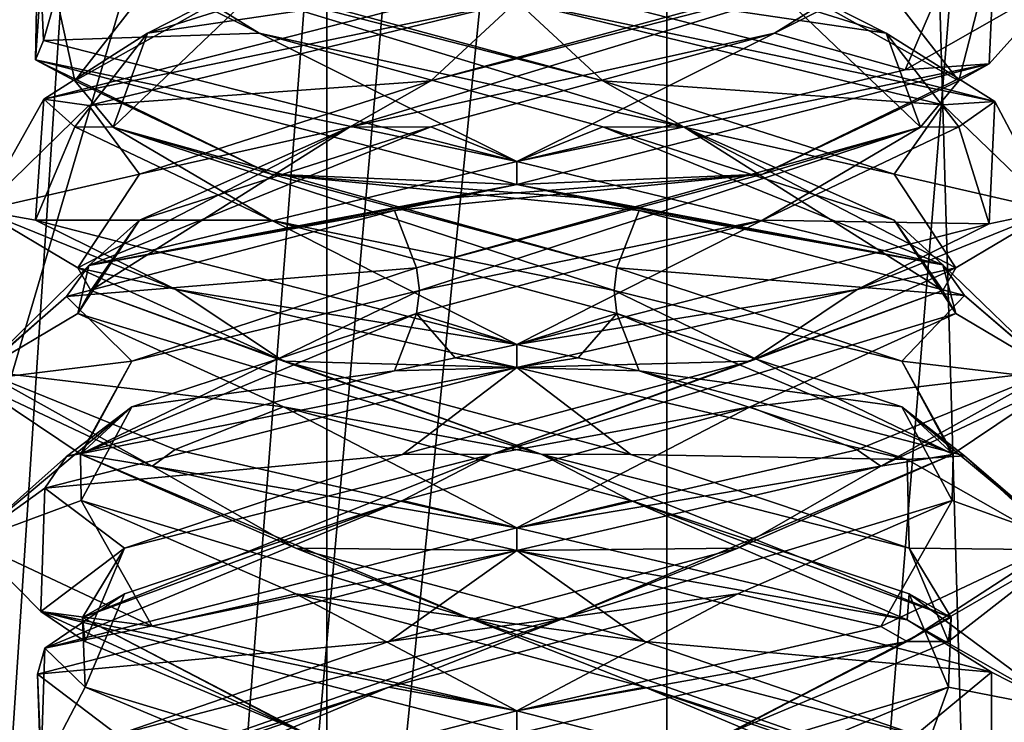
# Model space of a CAD drawing. Header units: millimetres. Extents: x -19 to 152, y -2 to 200.
# Tile 75 of 162: x 7 to 9.69, y 23.77 to 25.69. Entities that reach past the tile are written whole.
import ezdxf

# ---------------------------------------------------------------- set-up
doc = ezdxf.new("R2010")
doc.units = ezdxf.units.MM
doc.header["$LTSCALE"] = 65.185185
for name, color, linetype in [('164', 7, 'CONTINUOUS'), ('17', 7, 'CONTINUOUS'), ('18', 7, 'CONTINUOUS'), ('19', 7, 'CONTINUOUS'), ('20', 7, 'CONTINUOUS'), ('21', 7, 'CONTINUOUS'), ('22', 7, 'CONTINUOUS'), ('29', 7, 'CONTINUOUS'), ('30', 7, 'CONTINUOUS'), ('31', 7, 'CONTINUOUS'), ('32', 7, 'CONTINUOUS'), ('33', 7, 'CONTINUOUS'), ('34', 7, 'CONTINUOUS'), ('41', 7, 'CONTINUOUS'), ('42', 7, 'CONTINUOUS'), ('43', 7, 'CONTINUOUS'), ('44', 7, 'CONTINUOUS'), ('45', 7, 'CONTINUOUS'), ('46', 7, 'CONTINUOUS'), ('5', 7, 'CONTINUOUS'), ('62', 7, 'CONTINUOUS'), ('63', 7, 'CONTINUOUS'), ('64', 7, 'CONTINUOUS'), ('65', 7, 'CONTINUOUS'), ('66', 7, 'CONTINUOUS'), ('67', 7, 'CONTINUOUS'), ('672', 7, 'CONTINUOUS'), ('781', 7, 'CONTINUOUS'), ('782', 7, 'CONTINUOUS')]:
    doc.layers.add(name, color=color, linetype=linetype)

msp = doc.modelspace()

# ---------------------------------------------------------------- linework, layer by layer
at = {"layer": '164', "color": 7, "linetype": 'Continuous'}
for points in [[(9.8562, 25.8017, -9.9667), (9.6457, 25.5668, -9.1922), (9.6612, 25.9016, -10.6982), (9.8562, 25.8017, -9.9667)], [(8.3562, 25.7375, -11.4586), (8.3562, 25.8, -11.4586), (9.6612, 25.4642, -10.6983), (8.3562, 25.7375, -11.4586)], [(9.8562, 25.8017, -9.9667), (9.4168, 25.55, -8.8978), (9.6457, 25.5668, -9.1922), (9.8562, 25.8017, -9.9667)], [(9.5194, 25.455, -10.9057), (8.3562, 25.7375, -11.4586), (9.6612, 25.4642, -10.6983), (9.5194, 25.455, -10.9057)], [(8.3562, 25.3, -8.4586), (8.3562, 25.2375, -8.4586), (9.6457, 25.5668, -9.1922), (8.3562, 25.3, -8.4586)], [(9.4168, 25.55, -8.8978), (8.3562, 25.3, -8.4586), (9.6457, 25.5668, -9.1922), (9.4168, 25.55, -8.8978)], [(9.8186, 25.1661, -9.6248), (9.5194, 25.455, -10.9057), (9.6612, 25.4642, -10.6983), (9.8186, 25.1661, -9.6248)], [(9.8186, 25.1661, -9.6248), (9.6612, 25.4642, -10.6983), (9.6457, 25.1293, -9.1922), (9.8186, 25.1661, -9.6248)], [(8.3562, 25.2375, -11.4586), (8.3562, 25.3, -11.4586), (9.5194, 25.0175, -10.9057), (8.3562, 25.2375, -11.4586)], [(8.5242, 25.2018, -11.4491), (8.3562, 25.2375, -11.4586), (9.5194, 25.0175, -10.9057), (8.5242, 25.2018, -11.4491)], [(8.69, 25.1661, -11.421), (8.5242, 25.2018, -11.4491), (9.5194, 25.0175, -10.9057), (8.69, 25.1661, -11.421)], [(9.5788, 24.9342, -10.8278), (8.69, 25.1661, -11.421), (9.5194, 25.0175, -10.9057), (9.5788, 24.9342, -10.8278)], [(9.2855, 24.9502, -8.7811), (9.8186, 25.1661, -9.6248), (9.6457, 25.1293, -9.1922), (9.2855, 24.9502, -8.7811)], [(8.3562, 24.8, -8.4586), (9.2855, 24.9502, -8.7811), (9.6457, 25.1293, -9.1922), (8.3562, 24.8, -8.4586)], [(9.8186, 24.7286, -9.6248), (9.5788, 24.9342, -10.8278), (9.5194, 25.0175, -10.9057), (9.8186, 24.7286, -9.6248)], [(8.3562, 24.8, -8.4586), (8.3562, 24.7375, -8.4586), (9.2855, 24.9502, -8.7811), (8.3562, 24.8, -8.4586)], [(9.8474, 24.7029, -9.7958), (9.5788, 24.9342, -10.8278), (9.8186, 24.7286, -9.6248), (9.8474, 24.7029, -9.7958)], [(8.3562, 24.7375, -11.4586), (8.3562, 24.8, -11.4586), (8.5242, 24.7643, -11.4491), (8.3562, 24.7375, -11.4586)], [(8.69, 24.7286, -11.421), (8.3562, 24.7375, -11.4586), (8.5242, 24.7643, -11.4491), (8.69, 24.7286, -11.421)], [(9.4222, 24.4859, -11.0139), (8.3562, 24.7375, -11.4586), (8.69, 24.7286, -11.421), (9.4222, 24.4859, -11.0139)], [(9.4222, 24.4859, -11.0139), (8.69, 24.7286, -11.421), (9.5788, 24.4967, -10.8278), (9.4222, 24.4859, -11.0139)], [(9.3503, 24.4681, -8.8352), (9.8186, 24.7286, -9.6248), (9.2855, 24.5127, -8.7811), (9.3503, 24.4681, -8.8352)], [(9.3503, 24.4681, -8.8352), (9.8474, 24.7029, -9.7958), (9.8186, 24.7286, -9.6248), (9.3503, 24.4681, -8.8352)], [(8.3562, 24.3, -8.4586), (9.3503, 24.4681, -8.8352), (9.2855, 24.5127, -8.7811), (8.3562, 24.3, -8.4586)], [(9.8562, 24.2393, -9.9672), (9.4222, 24.4859, -11.0139), (9.5788, 24.4967, -10.8278), (9.8562, 24.2393, -9.9672)], [(9.8562, 24.2393, -9.9672), (9.5788, 24.4967, -10.8278), (9.8474, 24.2654, -9.7958), (9.8562, 24.2393, -9.9672)], [(8.3562, 24.3, -8.4586), (8.3562, 24.2375, -8.4586), (9.3503, 24.4681, -8.8352), (8.3562, 24.3, -8.4586)], [(8.3562, 24.2375, -11.4586), (8.3562, 24.3, -11.4586), (9.4222, 24.0484, -11.0139), (8.3562, 24.2375, -11.4586)], [(9.4223, 23.9891, -8.9034), (9.8474, 24.2654, -9.7958), (9.3503, 24.0306, -8.8352), (9.4223, 23.9891, -8.9034)], [(9.4223, 23.9891, -8.9034), (9.8562, 24.2393, -9.9672), (9.8474, 24.2654, -9.7958), (9.4223, 23.9891, -8.9034)], [(8.3562, 24.2375, -11.4586), (9.4222, 24.0484, -11.0139), (9.6522, 23.9055, -10.7139), (8.3562, 24.2375, -11.4586)], [(9.4222, 24.0484, -11.0139), (9.8562, 23.8018, -9.9672), (9.6522, 23.9055, -10.7139), (9.4222, 24.0484, -11.0139)], [(8.3562, 23.8, -8.4586), (9.4223, 23.9891, -8.9034), (9.3503, 24.0306, -8.8352), (8.3562, 23.8, -8.4586)], [(8.3562, 23.8, -8.4586), (8.3562, 23.7375, -8.4586), (9.4223, 23.9891, -8.9034), (8.3562, 23.8, -8.4586)], [(9.8562, 23.8018, -9.9672), (9.653, 23.5699, -9.2047), (9.6522, 23.9055, -10.7139), (9.8562, 23.8018, -9.9672)], [(8.3562, 23.7375, -11.4586), (8.3562, 23.8, -11.4586), (9.6522, 23.468, -10.7139), (8.3562, 23.7375, -11.4586)], [(9.8562, 23.8018, -9.9672), (9.4223, 23.5516, -8.9034), (9.653, 23.5699, -9.2047), (9.8562, 23.8018, -9.9672)]]:
    msp.add_3dface(points, dxfattribs=at)
at = {"layer": '17', "color": 7, "linetype": 'Continuous'}
for points in [[(7.7189, 24.6297, -11.0099), (6.8938, 24.7286, -10.2924), (7.1577, 24.8848, -10.2321), (7.7189, 24.6297, -11.0099)], [(7.4233, 24.5137, -11.1331), (6.8938, 24.7286, -10.2924), (7.7189, 24.6297, -11.0099), (7.4233, 24.5137, -11.1331)], [(8.3562, 24.3, -11.4586), (7.4233, 24.5137, -11.1331), (7.7189, 24.6297, -11.0099), (8.3562, 24.3, -11.4586)], [(8.6681, 24.3746, -11.1477), (8.3562, 24.3, -11.4586), (7.7189, 24.6297, -11.0099), (8.6681, 24.3746, -11.1477)], [(8.3562, 24.3, -11.4586), (8.6681, 24.3746, -11.1477), (9.4222, 24.0484, -11.0139), (8.3562, 24.3, -11.4586)], [(8.6681, 24.3746, -11.1477), (9.4274, 24.1195, -10.5618), (9.4222, 24.0484, -11.0139), (8.6681, 24.3746, -11.1477)], [(9.4222, 24.0484, -11.0139), (9.4274, 24.1195, -10.5618), (9.8562, 23.8018, -9.9672), (9.4222, 24.0484, -11.0139)], [(9.4274, 24.1195, -10.5618), (9.5348, 23.8644, -9.6088), (9.8562, 23.8018, -9.9672), (9.4274, 24.1195, -10.5618)], [(9.5348, 23.8644, -9.6088), (8.9249, 23.6093, -8.8686), (9.4223, 23.5516, -8.9034), (9.5348, 23.8644, -9.6088)], [(9.8562, 23.8018, -9.9672), (9.5348, 23.8644, -9.6088), (9.4223, 23.5516, -8.9034), (9.8562, 23.8018, -9.9672)]]:
    msp.add_3dface(points, dxfattribs=at)
at = {"layer": '18', "color": 7, "linetype": 'Continuous'}
for points in [[(7.7189, 24.7547, -11.0099), (7.1929, 24.9473, -10.2241), (7.1577, 25.0098, -10.2321), (7.7189, 24.7547, -11.0099)], [(8.4231, 24.5009, -11.15), (7.1577, 24.8848, -10.2321), (7.1929, 24.9473, -10.2241), (8.4231, 24.5009, -11.15)], [(8.4231, 24.5009, -11.15), (7.1929, 24.9473, -10.2241), (7.7189, 24.7547, -11.0099), (8.4231, 24.5009, -11.15)], [(7.7189, 24.6297, -11.0099), (7.1577, 24.8848, -10.2321), (8.4231, 24.5009, -11.15), (7.7189, 24.6297, -11.0099)], [(8.6681, 24.4996, -11.1477), (8.4231, 24.5009, -11.15), (7.7189, 24.7547, -11.0099), (8.6681, 24.4996, -11.1477)], [(8.6681, 24.3746, -11.1477), (7.7189, 24.6297, -11.0099), (8.4231, 24.5009, -11.15), (8.6681, 24.3746, -11.1477)], [(9.542, 24.0545, -10.0922), (8.6681, 24.3746, -11.1477), (8.4231, 24.5009, -11.15), (9.542, 24.0545, -10.0922)], [(9.542, 24.0545, -10.0922), (8.4231, 24.5009, -11.15), (9.4274, 24.2445, -10.5618), (9.542, 24.0545, -10.0922)], [(9.4274, 24.2445, -10.5618), (8.4231, 24.5009, -11.15), (8.6681, 24.4996, -11.1477), (9.4274, 24.2445, -10.5618)], [(9.4274, 24.1195, -10.5618), (8.6681, 24.3746, -11.1477), (9.542, 24.0545, -10.0922), (9.4274, 24.1195, -10.5618)], [(9.5348, 23.9894, -9.6088), (9.542, 24.0545, -10.0922), (9.4274, 24.2445, -10.5618), (9.5348, 23.9894, -9.6088)], [(9.5348, 23.8644, -9.6088), (9.4274, 24.1195, -10.5618), (9.542, 24.0545, -10.0922), (9.5348, 23.8644, -9.6088)], [(8.6866, 23.608, -8.8119), (9.5348, 23.8644, -9.6088), (9.542, 24.0545, -10.0922), (8.6866, 23.608, -8.8119)], [(8.6866, 23.608, -8.8119), (9.542, 24.0545, -10.0922), (8.9249, 23.7343, -8.8686), (8.6866, 23.608, -8.8119)], [(8.9249, 23.7343, -8.8686), (9.542, 24.0545, -10.0922), (9.5348, 23.9894, -9.6088), (8.9249, 23.7343, -8.8686)], [(8.9249, 23.6093, -8.8686), (9.5348, 23.8644, -9.6088), (8.6866, 23.608, -8.8119), (8.9249, 23.6093, -8.8686)]]:
    msp.add_3dface(points, dxfattribs=at)
at = {"layer": '19', "color": 7, "linetype": 'Continuous'}
for points in [[(6.8938, 25.1661, -10.2924), (7.4233, 24.9512, -11.1331), (7.1577, 25.0098, -10.2321), (6.8938, 25.1661, -10.2924)], [(7.4233, 24.9512, -11.1331), (7.7189, 24.7547, -11.0099), (7.1577, 25.0098, -10.2321), (7.4233, 24.9512, -11.1331)], [(7.4233, 24.9512, -11.1331), (8.3562, 24.7375, -11.4586), (7.7189, 24.7547, -11.0099), (7.4233, 24.9512, -11.1331)], [(8.3562, 24.7375, -11.4586), (8.6681, 24.4996, -11.1477), (7.7189, 24.7547, -11.0099), (8.3562, 24.7375, -11.4586)], [(8.6681, 24.4996, -11.1477), (8.3562, 24.7375, -11.4586), (9.4222, 24.4859, -11.0139), (8.6681, 24.4996, -11.1477)], [(9.4274, 24.2445, -10.5618), (8.6681, 24.4996, -11.1477), (9.4222, 24.4859, -11.0139), (9.4274, 24.2445, -10.5618)], [(9.8562, 24.2393, -9.9672), (9.4274, 24.2445, -10.5618), (9.4222, 24.4859, -11.0139), (9.8562, 24.2393, -9.9672)], [(9.4223, 23.9891, -8.9034), (9.5348, 23.9894, -9.6088), (9.8562, 24.2393, -9.9672), (9.4223, 23.9891, -8.9034)], [(9.5348, 23.9894, -9.6088), (9.4274, 24.2445, -10.5618), (9.8562, 24.2393, -9.9672), (9.5348, 23.9894, -9.6088)], [(8.3562, 23.7375, -8.4586), (8.9249, 23.7343, -8.8686), (9.4223, 23.9891, -8.9034), (8.3562, 23.7375, -8.4586)], [(8.9249, 23.7343, -8.8686), (9.5348, 23.9894, -9.6088), (9.4223, 23.9891, -8.9034), (8.9249, 23.7343, -8.8686)]]:
    msp.add_3dface(points, dxfattribs=at)
at = {"layer": '20', "color": 7, "linetype": 'Continuous'}
for points in [[(9.0596, 25.6501, -8.9503), (9.4168, 25.55, -8.8978), (9.5698, 25.9052, -9.7624), (9.0596, 25.6501, -8.9503)], [(9.4168, 25.55, -8.8978), (9.8562, 25.8017, -9.9667), (9.5698, 25.9052, -9.7624), (9.4168, 25.55, -8.8978)], [(8.1212, 25.395, -8.7519), (8.3562, 25.3, -8.4586), (9.0596, 25.6501, -8.9503), (8.1212, 25.395, -8.7519)], [(8.3562, 25.3, -8.4586), (9.4168, 25.55, -8.8978), (9.0596, 25.6501, -8.9503), (8.3562, 25.3, -8.4586)], [(7.1874, 25.0156, -9.0185), (8.3562, 25.3, -8.4586), (8.1212, 25.395, -8.7519), (7.1874, 25.0156, -9.0185)], [(7.3259, 25.1399, -9.2879), (7.1874, 25.0156, -9.0185), (8.1212, 25.395, -8.7519), (7.3259, 25.1399, -9.2879)], [(7.1577, 24.8848, -10.2321), (7.1874, 25.0156, -9.0185), (7.3259, 25.1399, -9.2879), (7.1577, 24.8848, -10.2321)], [(6.8938, 24.7286, -10.2924), (7.1874, 25.0156, -9.0185), (7.1577, 24.8848, -10.2321), (6.8938, 24.7286, -10.2924)]]:
    msp.add_3dface(points, dxfattribs=at)
at = {"layer": '21', "color": 7, "linetype": 'Continuous'}
for points in [[(9.0596, 25.6501, -8.9503), (9.5698, 25.9052, -9.7624), (9.3666, 25.8402, -9.3237), (9.0596, 25.6501, -8.9503)], [(7.8996, 25.3938, -8.8561), (9.0596, 25.6501, -8.9503), (9.3666, 25.8402, -9.3237), (7.8996, 25.3938, -8.8561)], [(7.8996, 25.3938, -8.8561), (9.3666, 25.8402, -9.3237), (8.1212, 25.52, -8.7519), (7.8996, 25.3938, -8.8561)], [(8.1212, 25.52, -8.7519), (9.3666, 25.8402, -9.3237), (9.0596, 25.7751, -8.9503), (8.1212, 25.52, -8.7519)], [(8.1212, 25.395, -8.7519), (9.0596, 25.6501, -8.9503), (7.8996, 25.3938, -8.8561), (8.1212, 25.395, -8.7519)], [(7.3259, 25.2649, -9.2879), (7.8996, 25.3938, -8.8561), (8.1212, 25.52, -8.7519), (7.3259, 25.2649, -9.2879)], [(7.1577, 25.0098, -10.2321), (7.1929, 24.9473, -10.2241), (7.8996, 25.3938, -8.8561), (7.1577, 25.0098, -10.2321)], [(7.1577, 25.0098, -10.2321), (7.8996, 25.3938, -8.8561), (7.3259, 25.2649, -9.2879), (7.1577, 25.0098, -10.2321)], [(7.1929, 24.9473, -10.2241), (7.3259, 25.1399, -9.2879), (7.8996, 25.3938, -8.8561), (7.1929, 24.9473, -10.2241)], [(7.3259, 25.1399, -9.2879), (8.1212, 25.395, -8.7519), (7.8996, 25.3938, -8.8561), (7.3259, 25.1399, -9.2879)], [(7.1929, 24.9473, -10.2241), (7.1577, 24.8848, -10.2321), (7.3259, 25.1399, -9.2879), (7.1929, 24.9473, -10.2241)]]:
    msp.add_3dface(points, dxfattribs=at)
at = {"layer": '22', "color": 7, "linetype": 'Continuous'}
for points in [[(8.3562, 25.7375, -8.4586), (8.1212, 25.52, -8.7519), (9.0596, 25.7751, -8.9503), (8.3562, 25.7375, -8.4586)], [(8.3562, 25.7375, -8.4586), (7.1874, 25.4531, -9.0185), (8.1212, 25.52, -8.7519), (8.3562, 25.7375, -8.4586)], [(7.1874, 25.4531, -9.0185), (7.3259, 25.2649, -9.2879), (8.1212, 25.52, -8.7519), (7.1874, 25.4531, -9.0185)], [(7.1874, 25.4531, -9.0185), (6.8938, 25.1661, -10.2924), (7.3259, 25.2649, -9.2879), (7.1874, 25.4531, -9.0185)], [(6.8938, 25.1661, -10.2924), (7.1577, 25.0098, -10.2321), (7.3259, 25.2649, -9.2879), (6.8938, 25.1661, -10.2924)]]:
    msp.add_3dface(points, dxfattribs=at)
at = {"layer": '29', "color": 7, "linetype": 'Continuous'}
for points in [[(8.6298, 24.8848, -11.1571), (9.4075, 24.6297, -10.5959), (8.69, 24.7286, -11.421), (8.6298, 24.8848, -11.1571)], [(8.69, 24.7286, -11.421), (9.4075, 24.6297, -10.5959), (9.5788, 24.4967, -10.8278), (8.69, 24.7286, -11.421)], [(9.4075, 24.6297, -10.5959), (9.5454, 24.3746, -9.6467), (9.8474, 24.2654, -9.7958), (9.4075, 24.6297, -10.5959)], [(9.5788, 24.4967, -10.8278), (9.4075, 24.6297, -10.5959), (9.8474, 24.2654, -9.7958), (9.5788, 24.4967, -10.8278)], [(9.5454, 24.3746, -9.6467), (8.9595, 24.1195, -8.8874), (9.3503, 24.0306, -8.8352), (9.5454, 24.3746, -9.6467)], [(9.8474, 24.2654, -9.7958), (9.5454, 24.3746, -9.6467), (9.3503, 24.0306, -8.8352), (9.8474, 24.2654, -9.7958)], [(8.0065, 23.8644, -8.78), (8.3562, 23.8, -8.4586), (8.9595, 24.1195, -8.8874), (8.0065, 23.8644, -8.78)], [(8.9595, 24.1195, -8.8874), (8.3562, 23.8, -8.4586), (9.3503, 24.0306, -8.8352), (8.9595, 24.1195, -8.8874)], [(7.0478, 23.4626, -9.225), (8.3562, 23.8, -8.4586), (8.0065, 23.8644, -8.78), (7.0478, 23.4626, -9.225)], [(7.2663, 23.6093, -9.3899), (7.0478, 23.4626, -9.225), (8.0065, 23.8644, -8.78), (7.2663, 23.6093, -9.3899)]]:
    msp.add_3dface(points, dxfattribs=at)
at = {"layer": '30', "color": 7, "linetype": 'Continuous'}
for points in [[(9.4075, 24.7547, -10.5959), (8.6218, 24.9473, -11.1219), (8.6298, 25.0098, -11.1571), (9.4075, 24.7547, -10.5959)], [(9.5476, 24.5009, -9.8917), (8.6298, 24.8848, -11.1571), (8.6218, 24.9473, -11.1219), (9.5476, 24.5009, -9.8917)], [(9.5476, 24.5009, -9.8917), (8.6218, 24.9473, -11.1219), (9.4075, 24.7547, -10.5959), (9.5476, 24.5009, -9.8917)], [(9.4075, 24.6297, -10.5959), (8.6298, 24.8848, -11.1571), (9.5476, 24.5009, -9.8917), (9.4075, 24.6297, -10.5959)], [(9.5454, 24.4996, -9.6467), (9.5476, 24.5009, -9.8917), (9.4075, 24.7547, -10.5959), (9.5454, 24.4996, -9.6467)], [(9.5454, 24.3746, -9.6467), (9.4075, 24.6297, -10.5959), (9.5476, 24.5009, -9.8917), (9.5454, 24.3746, -9.6467)], [(8.4898, 24.0545, -8.7728), (9.5454, 24.3746, -9.6467), (9.5476, 24.5009, -9.8917), (8.4898, 24.0545, -8.7728)], [(8.4898, 24.0545, -8.7728), (9.5476, 24.5009, -9.8917), (8.9595, 24.2445, -8.8874), (8.4898, 24.0545, -8.7728)], [(8.9595, 24.2445, -8.8874), (9.5476, 24.5009, -9.8917), (9.5454, 24.4996, -9.6467), (8.9595, 24.2445, -8.8874)], [(8.9595, 24.1195, -8.8874), (9.5454, 24.3746, -9.6467), (8.4898, 24.0545, -8.7728), (8.9595, 24.1195, -8.8874)], [(8.0065, 23.9894, -8.78), (8.4898, 24.0545, -8.7728), (8.9595, 24.2445, -8.8874), (8.0065, 23.9894, -8.78)], [(8.0065, 23.8644, -8.78), (8.9595, 24.1195, -8.8874), (8.4898, 24.0545, -8.7728), (8.0065, 23.8644, -8.78)], [(7.2096, 23.608, -9.6282), (8.0065, 23.8644, -8.78), (8.4898, 24.0545, -8.7728), (7.2096, 23.608, -9.6282)], [(7.2096, 23.608, -9.6282), (8.4898, 24.0545, -8.7728), (7.2663, 23.7343, -9.3899), (7.2096, 23.608, -9.6282)], [(7.2663, 23.7343, -9.3899), (8.4898, 24.0545, -8.7728), (8.0065, 23.9894, -8.78), (7.2663, 23.7343, -9.3899)], [(7.2663, 23.6093, -9.3899), (8.0065, 23.8644, -8.78), (7.2096, 23.608, -9.6282), (7.2663, 23.6093, -9.3899)]]:
    msp.add_3dface(points, dxfattribs=at)
at = {"layer": '31', "color": 7, "linetype": 'Continuous'}
for points in [[(9.5788, 24.9342, -10.8278), (8.6298, 25.0098, -11.1571), (8.69, 25.1661, -11.421), (9.5788, 24.9342, -10.8278)], [(9.4075, 24.7547, -10.5959), (8.6298, 25.0098, -11.1571), (9.5788, 24.9342, -10.8278), (9.4075, 24.7547, -10.5959)], [(9.8474, 24.7029, -9.7958), (9.4075, 24.7547, -10.5959), (9.5788, 24.9342, -10.8278), (9.8474, 24.7029, -9.7958)], [(9.5454, 24.4996, -9.6467), (9.4075, 24.7547, -10.5959), (9.8474, 24.7029, -9.7958), (9.5454, 24.4996, -9.6467)], [(9.3503, 24.4681, -8.8352), (9.5454, 24.4996, -9.6467), (9.8474, 24.7029, -9.7958), (9.3503, 24.4681, -8.8352)], [(8.9595, 24.2445, -8.8874), (9.5454, 24.4996, -9.6467), (9.3503, 24.4681, -8.8352), (8.9595, 24.2445, -8.8874)], [(8.3562, 24.2375, -8.4586), (8.9595, 24.2445, -8.8874), (9.3503, 24.4681, -8.8352), (8.3562, 24.2375, -8.4586)], [(8.3562, 24.2375, -8.4586), (7.0478, 23.9001, -9.225), (8.0065, 23.9894, -8.78), (8.3562, 24.2375, -8.4586)], [(8.3562, 24.2375, -8.4586), (8.0065, 23.9894, -8.78), (8.9595, 24.2445, -8.8874), (8.3562, 24.2375, -8.4586)], [(7.0478, 23.9001, -9.225), (7.2663, 23.7343, -9.3899), (8.0065, 23.9894, -8.78), (7.0478, 23.9001, -9.225)], [(7.0478, 23.9001, -9.225), (7.0612, 23.5692, -10.7154), (7.2663, 23.7343, -9.3899), (7.0478, 23.9001, -9.225)]]:
    msp.add_3dface(points, dxfattribs=at)
at = {"layer": '32', "color": 7, "linetype": 'Continuous'}
for points in [[(7.3479, 25.6501, -9.2552), (8.3562, 25.8, -8.4586), (8.16, 25.9052, -8.745), (7.3479, 25.6501, -9.2552)], [(7.0648, 25.4699, -9.1955), (8.3562, 25.8, -8.4586), (7.3479, 25.6501, -9.2552), (7.0648, 25.4699, -9.1955)], [(7.1495, 25.395, -10.1936), (7.0648, 25.4699, -9.1955), (7.3479, 25.6501, -9.2552), (7.1495, 25.395, -10.1936)], [(7.0422, 25.1398, -10.6819), (7.0648, 25.4699, -9.1955), (7.1495, 25.395, -10.1936), (7.0422, 25.1398, -10.6819)], [(7.6856, 25.1399, -10.9889), (7.0422, 25.1398, -10.6819), (7.1495, 25.395, -10.1936), (7.6856, 25.1399, -10.9889)], [(8.3562, 24.8, -11.4586), (7.0422, 25.1398, -10.6819), (7.6856, 25.1399, -10.9889), (8.3562, 24.8, -11.4586)], [(8.6298, 24.8848, -11.1571), (8.3562, 24.8, -11.4586), (7.6856, 25.1399, -10.9889), (8.6298, 24.8848, -11.1571)], [(8.3562, 24.8, -11.4586), (8.6298, 24.8848, -11.1571), (8.5242, 24.7643, -11.4491), (8.3562, 24.8, -11.4586)], [(8.6298, 24.8848, -11.1571), (8.69, 24.7286, -11.421), (8.5242, 24.7643, -11.4491), (8.6298, 24.8848, -11.1571)]]:
    msp.add_3dface(points, dxfattribs=at)
at = {"layer": '33', "color": 7, "linetype": 'Continuous'}
for points in [[(7.3479, 25.6501, -9.2552), (8.16, 25.9052, -8.745), (7.7214, 25.8402, -8.9482), (7.3479, 25.6501, -9.2552)], [(7.2538, 25.3938, -10.4152), (7.7214, 25.8402, -8.9482), (7.1495, 25.52, -10.1936), (7.2538, 25.3938, -10.4152)], [(7.1495, 25.52, -10.1936), (7.7214, 25.8402, -8.9482), (7.3479, 25.7751, -9.2552), (7.1495, 25.52, -10.1936)], [(7.2538, 25.3938, -10.4152), (7.3479, 25.6501, -9.2552), (7.7214, 25.8402, -8.9482), (7.2538, 25.3938, -10.4152)], [(7.1495, 25.395, -10.1936), (7.3479, 25.6501, -9.2552), (7.2538, 25.3938, -10.4152), (7.1495, 25.395, -10.1936)], [(7.6856, 25.2649, -10.9889), (7.2538, 25.3938, -10.4152), (7.1495, 25.52, -10.1936), (7.6856, 25.2649, -10.9889)], [(7.6856, 25.1399, -10.9889), (7.1495, 25.395, -10.1936), (7.2538, 25.3938, -10.4152), (7.6856, 25.1399, -10.9889)], [(8.6298, 25.0098, -11.1571), (8.6218, 24.9473, -11.1219), (7.2538, 25.3938, -10.4152), (8.6298, 25.0098, -11.1571)], [(8.6218, 24.9473, -11.1219), (7.6856, 25.1399, -10.9889), (7.2538, 25.3938, -10.4152), (8.6218, 24.9473, -11.1219)], [(8.6298, 25.0098, -11.1571), (7.2538, 25.3938, -10.4152), (7.6856, 25.2649, -10.9889), (8.6298, 25.0098, -11.1571)], [(8.6218, 24.9473, -11.1219), (8.6298, 24.8848, -11.1571), (7.6856, 25.1399, -10.9889), (8.6218, 24.9473, -11.1219)]]:
    msp.add_3dface(points, dxfattribs=at)
at = {"layer": '34', "color": 7, "linetype": 'Continuous'}
for points in [[(7.0648, 25.9074, -9.1955), (7.0422, 25.5773, -10.6819), (7.1495, 25.52, -10.1936), (7.0648, 25.9074, -9.1955)], [(7.0648, 25.9074, -9.1955), (7.1495, 25.52, -10.1936), (7.3479, 25.7751, -9.2552), (7.0648, 25.9074, -9.1955)], [(7.0422, 25.5773, -10.6819), (8.3562, 25.2375, -11.4586), (7.6856, 25.2649, -10.9889), (7.0422, 25.5773, -10.6819)], [(7.0422, 25.5773, -10.6819), (7.6856, 25.2649, -10.9889), (7.1495, 25.52, -10.1936), (7.0422, 25.5773, -10.6819)], [(7.6856, 25.2649, -10.9889), (8.3562, 25.2375, -11.4586), (8.5242, 25.2018, -11.4491), (7.6856, 25.2649, -10.9889)], [(8.69, 25.1661, -11.421), (8.6298, 25.0098, -11.1571), (7.6856, 25.2649, -10.9889), (8.69, 25.1661, -11.421)], [(8.69, 25.1661, -11.421), (7.6856, 25.2649, -10.9889), (8.5242, 25.2018, -11.4491), (8.69, 25.1661, -11.421)]]:
    msp.add_3dface(points, dxfattribs=at)
at = {"layer": '41', "color": 7, "linetype": 'Continuous'}
for points in [[(9.5548, 24.8848, -9.685), (8.9935, 24.6297, -8.9073), (9.8186, 24.7286, -9.6248), (9.5548, 24.8848, -9.685)], [(9.8186, 24.7286, -9.6248), (8.9935, 24.6297, -8.9073), (9.2855, 24.5127, -8.7811), (9.8186, 24.7286, -9.6248)], [(8.0444, 24.3746, -8.7694), (8.3562, 24.3, -8.4586), (8.9935, 24.6297, -8.9073), (8.0444, 24.3746, -8.7694)], [(8.9935, 24.6297, -8.9073), (8.3562, 24.3, -8.4586), (9.2855, 24.5127, -8.7811), (8.9935, 24.6297, -8.9073)], [(7.0672, 23.9709, -9.1915), (8.3562, 24.3, -8.4586), (8.0444, 24.3746, -8.7694), (7.0672, 23.9709, -9.1915)], [(7.2851, 24.1195, -9.3553), (7.0672, 23.9709, -9.1915), (8.0444, 24.3746, -8.7694), (7.2851, 24.1195, -9.3553)], [(7.1777, 23.8644, -10.3084), (7.0672, 23.9709, -9.1915), (7.2851, 24.1195, -9.3553), (7.1777, 23.8644, -10.3084)], [(7.0569, 23.6335, -10.708), (7.0672, 23.9709, -9.1915), (7.1777, 23.8644, -10.3084), (7.0569, 23.6335, -10.708)], [(7.7876, 23.6093, -11.0485), (7.0569, 23.6335, -10.708), (7.1777, 23.8644, -10.3084), (7.7876, 23.6093, -11.0485)]]:
    msp.add_3dface(points, dxfattribs=at)
at = {"layer": '42', "color": 7, "linetype": 'Continuous'}
for points in [[(8.9935, 24.7547, -8.9073), (9.5196, 24.9473, -9.693), (9.5548, 25.0098, -9.685), (8.9935, 24.7547, -8.9073)], [(8.2893, 24.5009, -8.7672), (9.5548, 24.8848, -9.685), (9.5196, 24.9473, -9.693), (8.2893, 24.5009, -8.7672)], [(8.2893, 24.5009, -8.7672), (9.5196, 24.9473, -9.693), (8.9935, 24.7547, -8.9073), (8.2893, 24.5009, -8.7672)], [(8.9935, 24.6297, -8.9073), (9.5548, 24.8848, -9.685), (8.2893, 24.5009, -8.7672), (8.9935, 24.6297, -8.9073)], [(8.0444, 24.4996, -8.7694), (8.2893, 24.5009, -8.7672), (8.9935, 24.7547, -8.9073), (8.0444, 24.4996, -8.7694)], [(8.0444, 24.3746, -8.7694), (8.9935, 24.6297, -8.9073), (8.2893, 24.5009, -8.7672), (8.0444, 24.3746, -8.7694)], [(7.1705, 24.0545, -9.825), (8.0444, 24.3746, -8.7694), (8.2893, 24.5009, -8.7672), (7.1705, 24.0545, -9.825)], [(7.1705, 24.0545, -9.825), (8.2893, 24.5009, -8.7672), (7.2851, 24.2445, -9.3553), (7.1705, 24.0545, -9.825)], [(7.2851, 24.2445, -9.3553), (8.2893, 24.5009, -8.7672), (8.0444, 24.4996, -8.7694), (7.2851, 24.2445, -9.3553)], [(7.2851, 24.1195, -9.3553), (8.0444, 24.3746, -8.7694), (7.1705, 24.0545, -9.825), (7.2851, 24.1195, -9.3553)], [(7.1777, 23.9894, -10.3084), (7.1705, 24.0545, -9.825), (7.2851, 24.2445, -9.3553), (7.1777, 23.9894, -10.3084)], [(7.1777, 23.8644, -10.3084), (7.2851, 24.1195, -9.3553), (7.1705, 24.0545, -9.825), (7.1777, 23.8644, -10.3084)], [(8.0259, 23.608, -11.1052), (7.1777, 23.8644, -10.3084), (7.1705, 24.0545, -9.825), (8.0259, 23.608, -11.1052)], [(8.0259, 23.608, -11.1052), (7.1705, 24.0545, -9.825), (7.7876, 23.7343, -11.0485), (8.0259, 23.608, -11.1052)], [(7.7876, 23.7343, -11.0485), (7.1705, 24.0545, -9.825), (7.1777, 23.9894, -10.3084), (7.7876, 23.7343, -11.0485)], [(7.7876, 23.6093, -11.0485), (7.1777, 23.8644, -10.3084), (8.0259, 23.608, -11.1052), (7.7876, 23.6093, -11.0485)]]:
    msp.add_3dface(points, dxfattribs=at)
at = {"layer": '43', "color": 7, "linetype": 'Continuous'}
for points in [[(9.2855, 24.9502, -8.7811), (9.5548, 25.0098, -9.685), (9.8186, 25.1661, -9.6248), (9.2855, 24.9502, -8.7811)], [(8.9935, 24.7547, -8.9073), (9.5548, 25.0098, -9.685), (9.2855, 24.9502, -8.7811), (8.9935, 24.7547, -8.9073)], [(8.3562, 24.7375, -8.4586), (8.9935, 24.7547, -8.9073), (9.2855, 24.9502, -8.7811), (8.3562, 24.7375, -8.4586)], [(8.3562, 24.7375, -8.4586), (7.0672, 24.4084, -9.1915), (8.0444, 24.4996, -8.7694), (8.3562, 24.7375, -8.4586)], [(8.3562, 24.7375, -8.4586), (8.0444, 24.4996, -8.7694), (8.9935, 24.7547, -8.9073), (8.3562, 24.7375, -8.4586)], [(7.0672, 24.4084, -9.1915), (7.2851, 24.2445, -9.3553), (8.0444, 24.4996, -8.7694), (7.0672, 24.4084, -9.1915)], [(7.0672, 24.4084, -9.1915), (7.0569, 24.071, -10.708), (7.2851, 24.2445, -9.3553), (7.0672, 24.4084, -9.1915)], [(7.0569, 24.071, -10.708), (7.1777, 23.9894, -10.3084), (7.2851, 24.2445, -9.3553), (7.0569, 24.071, -10.708)], [(7.0569, 24.071, -10.708), (8.3562, 23.7375, -11.4586), (7.7876, 23.7343, -11.0485), (7.0569, 24.071, -10.708)], [(7.0569, 24.071, -10.708), (7.7876, 23.7343, -11.0485), (7.1777, 23.9894, -10.3084), (7.0569, 24.071, -10.708)]]:
    msp.add_3dface(points, dxfattribs=at)
at = {"layer": '44', "color": 7, "linetype": 'Continuous'}
for points in [[(7.0639, 25.6305, -10.72), (7.0493, 25.9633, -9.2224), (7.1426, 25.9052, -10.1548), (7.0639, 25.6305, -10.72)], [(7.6529, 25.6501, -10.9669), (7.0639, 25.6305, -10.72), (7.1426, 25.9052, -10.1548), (7.6529, 25.6501, -10.9669)], [(8.3562, 25.3, -11.4586), (7.0639, 25.6305, -10.72), (7.6529, 25.6501, -10.9669), (8.3562, 25.3, -11.4586)], [(8.5912, 25.395, -11.1653), (8.3562, 25.3, -11.4586), (7.6529, 25.6501, -10.9669), (8.5912, 25.395, -11.1653)], [(9.5194, 25.0175, -10.9057), (8.3562, 25.3, -11.4586), (8.5912, 25.395, -11.1653), (9.5194, 25.0175, -10.9057)], [(9.3866, 25.1399, -10.6292), (9.5194, 25.0175, -10.9057), (8.5912, 25.395, -11.1653), (9.3866, 25.1399, -10.6292)], [(9.5548, 24.8848, -9.685), (9.5194, 25.0175, -10.9057), (9.3866, 25.1399, -10.6292), (9.5548, 24.8848, -9.685)], [(9.5548, 24.8848, -9.685), (9.8186, 24.7286, -9.6248), (9.5194, 25.0175, -10.9057), (9.5548, 24.8848, -9.685)]]:
    msp.add_3dface(points, dxfattribs=at)
at = {"layer": '45', "color": 7, "linetype": 'Continuous'}
for points in [[(7.6529, 25.6501, -10.9669), (7.1426, 25.9052, -10.1548), (7.3459, 25.8402, -10.5934), (7.6529, 25.6501, -10.9669)], [(8.8129, 25.3938, -11.061), (7.6529, 25.6501, -10.9669), (7.3459, 25.8402, -10.5934), (8.8129, 25.3938, -11.061)], [(8.8129, 25.3938, -11.061), (7.3459, 25.8402, -10.5934), (8.5912, 25.52, -11.1653), (8.8129, 25.3938, -11.061)], [(8.5912, 25.52, -11.1653), (7.3459, 25.8402, -10.5934), (7.6529, 25.7751, -10.9669), (8.5912, 25.52, -11.1653)], [(8.5912, 25.395, -11.1653), (7.6529, 25.6501, -10.9669), (8.8129, 25.3938, -11.061), (8.5912, 25.395, -11.1653)], [(9.3866, 25.2649, -10.6292), (8.8129, 25.3938, -11.061), (8.5912, 25.52, -11.1653), (9.3866, 25.2649, -10.6292)], [(9.3866, 25.1399, -10.6292), (8.5912, 25.395, -11.1653), (8.8129, 25.3938, -11.061), (9.3866, 25.1399, -10.6292)], [(9.5548, 25.0098, -9.685), (9.5196, 24.9473, -9.693), (8.8129, 25.3938, -11.061), (9.5548, 25.0098, -9.685)], [(9.5196, 24.9473, -9.693), (9.3866, 25.1399, -10.6292), (8.8129, 25.3938, -11.061), (9.5196, 24.9473, -9.693)], [(9.5548, 25.0098, -9.685), (8.8129, 25.3938, -11.061), (9.3866, 25.2649, -10.6292), (9.5548, 25.0098, -9.685)], [(9.5196, 24.9473, -9.693), (9.5548, 24.8848, -9.685), (9.3866, 25.1399, -10.6292), (9.5196, 24.9473, -9.693)]]:
    msp.add_3dface(points, dxfattribs=at)
at = {"layer": '46', "color": 7, "linetype": 'Continuous'}
for points in [[(8.3562, 25.7375, -11.4586), (8.5912, 25.52, -11.1653), (7.6529, 25.7751, -10.9669), (8.3562, 25.7375, -11.4586)], [(8.5912, 25.52, -11.1653), (8.3562, 25.7375, -11.4586), (9.5194, 25.455, -10.9057), (8.5912, 25.52, -11.1653)], [(9.3866, 25.2649, -10.6292), (8.5912, 25.52, -11.1653), (9.5194, 25.455, -10.9057), (9.3866, 25.2649, -10.6292)], [(9.8186, 25.1661, -9.6248), (9.3866, 25.2649, -10.6292), (9.5194, 25.455, -10.9057), (9.8186, 25.1661, -9.6248)], [(9.8186, 25.1661, -9.6248), (9.5548, 25.0098, -9.685), (9.3866, 25.2649, -10.6292), (9.8186, 25.1661, -9.6248)]]:
    msp.add_3dface(points, dxfattribs=at)
at = {"layer": '5', "color": 7, "linetype": 'Continuous'}
for points in [[(7.0422, 25.5773, -10.6819), (7.0648, 25.9074, -9.1955), (7.0493, 25.9633, -9.2224), (7.0422, 25.5773, -10.6819)], [(7.0639, 25.6305, -10.72), (7.0422, 25.5773, -10.6819), (7.0493, 25.9633, -9.2224), (7.0639, 25.6305, -10.72)], [(8.3562, 25.7375, -8.4586), (8.3562, 25.8, -8.4586), (7.0648, 25.4699, -9.1955), (8.3562, 25.7375, -8.4586)], [(7.1874, 25.4531, -9.0185), (8.3562, 25.7375, -8.4586), (7.0648, 25.4699, -9.1955), (7.1874, 25.4531, -9.0185)], [(8.3562, 25.3, -11.4586), (7.0422, 25.5773, -10.6819), (7.0639, 25.6305, -10.72), (8.3562, 25.3, -11.4586)], [(8.3562, 25.2375, -11.4586), (7.0422, 25.5773, -10.6819), (8.3562, 25.3, -11.4586), (8.3562, 25.2375, -11.4586)], [(6.8938, 25.1661, -10.2924), (7.1874, 25.4531, -9.0185), (7.0648, 25.4699, -9.1955), (6.8938, 25.1661, -10.2924)], [(7.0422, 25.1398, -10.6819), (6.8938, 25.1661, -10.2924), (7.0648, 25.4699, -9.1955), (7.0422, 25.1398, -10.6819)], [(8.3562, 25.3, -8.4586), (7.1874, 25.0156, -9.0185), (8.3562, 25.2375, -8.4586), (8.3562, 25.3, -8.4586)], [(8.3562, 25.2375, -8.4586), (7.1874, 25.0156, -9.0185), (8.1883, 25.2018, -8.468), (8.3562, 25.2375, -8.4586)], [(8.1883, 25.2018, -8.468), (7.1874, 25.0156, -9.0185), (8.0225, 25.1661, -8.4962), (8.1883, 25.2018, -8.468)], [(7.4233, 24.9512, -11.1331), (6.8938, 25.1661, -10.2924), (7.0422, 25.1398, -10.6819), (7.4233, 24.9512, -11.1331)], [(8.0225, 25.1661, -8.4962), (7.1874, 25.0156, -9.0185), (7.1265, 24.9316, -9.0996), (8.0225, 25.1661, -8.4962)], [(8.3562, 24.8, -11.4586), (7.4233, 24.9512, -11.1331), (7.0422, 25.1398, -10.6819), (8.3562, 24.8, -11.4586)], [(7.1874, 25.0156, -9.0185), (6.8938, 24.7286, -10.2924), (7.1265, 24.9316, -9.0996), (7.1874, 25.0156, -9.0185)], [(8.3562, 24.7375, -11.4586), (7.4233, 24.9512, -11.1331), (8.3562, 24.8, -11.4586), (8.3562, 24.7375, -11.4586)], [(7.1265, 24.9316, -9.0996), (6.8938, 24.7286, -10.2924), (6.8662, 24.7007, -10.1314), (7.1265, 24.9316, -9.0996)], [(8.3562, 24.8, -8.4586), (8.1883, 24.7643, -8.468), (8.3562, 24.7375, -8.4586), (8.3562, 24.8, -8.4586)], [(8.1883, 24.7643, -8.468), (8.0225, 24.7286, -8.4962), (8.3562, 24.7375, -8.4586), (8.1883, 24.7643, -8.468)], [(7.0672, 24.4084, -9.1915), (8.3562, 24.7375, -8.4586), (7.1265, 24.4941, -9.0996), (7.0672, 24.4084, -9.1915)], [(8.3562, 24.7375, -8.4586), (8.0225, 24.7286, -8.4962), (7.1265, 24.4941, -9.0996), (8.3562, 24.7375, -8.4586)], [(6.8662, 24.7007, -10.1314), (6.8938, 24.7286, -10.2924), (7.3607, 24.4685, -11.0806), (6.8662, 24.7007, -10.1314)], [(6.8938, 24.7286, -10.2924), (7.4233, 24.5137, -11.1331), (7.3607, 24.4685, -11.0806), (6.8938, 24.7286, -10.2924)], [(6.8662, 24.2632, -10.1314), (7.0672, 24.4084, -9.1915), (7.1265, 24.4941, -9.0996), (6.8662, 24.2632, -10.1314)], [(7.4233, 24.5137, -11.1331), (8.3562, 24.3, -11.4586), (7.3607, 24.4685, -11.0806), (7.4233, 24.5137, -11.1331)], [(8.3562, 24.3, -11.4586), (8.3562, 24.2375, -11.4586), (7.3607, 24.4685, -11.0806), (8.3562, 24.3, -11.4586)], [(7.0569, 24.071, -10.708), (7.0672, 24.4084, -9.1915), (6.8662, 24.2632, -10.1314), (7.0569, 24.071, -10.708)], [(8.3562, 24.2375, -8.4586), (8.3562, 24.3, -8.4586), (7.0672, 23.9709, -9.1915), (8.3562, 24.2375, -8.4586)], [(7.3607, 24.031, -11.0806), (7.0569, 24.071, -10.708), (6.8662, 24.2632, -10.1314), (7.3607, 24.031, -11.0806)], [(7.0478, 23.9001, -9.225), (8.3562, 24.2375, -8.4586), (7.0672, 23.9709, -9.1915), (7.0478, 23.9001, -9.225)], [(8.3562, 23.7375, -11.4586), (7.0569, 24.071, -10.708), (8.3562, 23.8, -11.4586), (8.3562, 23.7375, -11.4586)], [(8.3562, 23.8, -11.4586), (7.0569, 24.071, -10.708), (7.3607, 24.031, -11.0806), (8.3562, 23.8, -11.4586)], [(7.0569, 23.6335, -10.708), (7.0478, 23.9001, -9.225), (7.0672, 23.9709, -9.1915), (7.0569, 23.6335, -10.708)], [(7.0612, 23.5692, -10.7154), (7.0478, 23.9001, -9.225), (7.0569, 23.6335, -10.708), (7.0612, 23.5692, -10.7154)], [(8.3562, 23.7375, -8.4586), (8.3562, 23.8, -8.4586), (7.0478, 23.4626, -9.225), (8.3562, 23.7375, -8.4586)]]:
    msp.add_3dface(points, dxfattribs=at)
at = {"layer": '62', "color": 7, "linetype": 'Continuous'}
for points in [[(7.305, 24.6297, -9.3213), (8.0225, 24.7286, -8.4962), (8.0827, 24.8848, -8.76), (7.305, 24.6297, -9.3213)], [(7.1265, 24.4941, -9.0996), (8.0225, 24.7286, -8.4962), (7.305, 24.6297, -9.3213), (7.1265, 24.4941, -9.0996)], [(6.8662, 24.2632, -10.1314), (7.1265, 24.4941, -9.0996), (7.305, 24.6297, -9.3213), (6.8662, 24.2632, -10.1314)], [(7.1671, 24.3746, -10.2704), (6.8662, 24.2632, -10.1314), (7.305, 24.6297, -9.3213), (7.1671, 24.3746, -10.2704)], [(7.3607, 24.031, -11.0806), (6.8662, 24.2632, -10.1314), (7.1671, 24.3746, -10.2704), (7.3607, 24.031, -11.0806)], [(7.753, 24.1195, -11.0297), (7.3607, 24.031, -11.0806), (7.1671, 24.3746, -10.2704), (7.753, 24.1195, -11.0297)], [(8.3562, 23.8, -11.4586), (7.3607, 24.031, -11.0806), (7.753, 24.1195, -11.0297), (8.3562, 23.8, -11.4586)], [(8.706, 23.8644, -11.1371), (8.3562, 23.8, -11.4586), (7.753, 24.1195, -11.0297), (8.706, 23.8644, -11.1371)], [(8.3562, 23.8, -11.4586), (8.706, 23.8644, -11.1371), (9.6522, 23.468, -10.7139), (8.3562, 23.8, -11.4586)], [(8.706, 23.8644, -11.1371), (9.4462, 23.6093, -10.5272), (9.6522, 23.468, -10.7139), (8.706, 23.8644, -11.1371)]]:
    msp.add_3dface(points, dxfattribs=at)
at = {"layer": '63', "color": 7, "linetype": 'Continuous'}
for points in [[(7.305, 24.7547, -9.3213), (8.0907, 24.9473, -8.7952), (8.0827, 25.0098, -8.76), (7.305, 24.7547, -9.3213)], [(7.1648, 24.5009, -10.0255), (8.0827, 24.8848, -8.76), (8.0907, 24.9473, -8.7952), (7.1648, 24.5009, -10.0255)], [(7.1648, 24.5009, -10.0255), (8.0907, 24.9473, -8.7952), (7.305, 24.7547, -9.3213), (7.1648, 24.5009, -10.0255)], [(7.305, 24.6297, -9.3213), (8.0827, 24.8848, -8.76), (7.1648, 24.5009, -10.0255), (7.305, 24.6297, -9.3213)], [(7.1671, 24.4996, -10.2704), (7.1648, 24.5009, -10.0255), (7.305, 24.7547, -9.3213), (7.1671, 24.4996, -10.2704)], [(7.1671, 24.3746, -10.2704), (7.305, 24.6297, -9.3213), (7.1648, 24.5009, -10.0255), (7.1671, 24.3746, -10.2704)], [(8.2226, 24.0545, -11.1444), (7.1671, 24.3746, -10.2704), (7.1648, 24.5009, -10.0255), (8.2226, 24.0545, -11.1444)], [(8.2226, 24.0545, -11.1444), (7.1648, 24.5009, -10.0255), (7.753, 24.2445, -11.0297), (8.2226, 24.0545, -11.1444)], [(7.753, 24.2445, -11.0297), (7.1648, 24.5009, -10.0255), (7.1671, 24.4996, -10.2704), (7.753, 24.2445, -11.0297)], [(7.753, 24.1195, -11.0297), (7.1671, 24.3746, -10.2704), (8.2226, 24.0545, -11.1444), (7.753, 24.1195, -11.0297)], [(8.706, 23.9894, -11.1371), (8.2226, 24.0545, -11.1444), (7.753, 24.2445, -11.0297), (8.706, 23.9894, -11.1371)], [(8.706, 23.8644, -11.1371), (7.753, 24.1195, -11.0297), (8.2226, 24.0545, -11.1444), (8.706, 23.8644, -11.1371)], [(9.5029, 23.608, -10.2889), (8.706, 23.8644, -11.1371), (8.2226, 24.0545, -11.1444), (9.5029, 23.608, -10.2889)], [(9.5029, 23.608, -10.2889), (8.2226, 24.0545, -11.1444), (9.4462, 23.7343, -10.5272), (9.5029, 23.608, -10.2889)], [(9.4462, 23.7343, -10.5272), (8.2226, 24.0545, -11.1444), (8.706, 23.9894, -11.1371), (9.4462, 23.7343, -10.5272)], [(9.4462, 23.6093, -10.5272), (8.706, 23.8644, -11.1371), (9.5029, 23.608, -10.2889), (9.4462, 23.6093, -10.5272)]]:
    msp.add_3dface(points, dxfattribs=at)
at = {"layer": '64', "color": 7, "linetype": 'Continuous'}
for points in [[(8.0225, 25.1661, -8.4962), (7.1265, 24.9316, -9.0996), (8.0827, 25.0098, -8.76), (8.0225, 25.1661, -8.4962)], [(7.1265, 24.9316, -9.0996), (7.305, 24.7547, -9.3213), (8.0827, 25.0098, -8.76), (7.1265, 24.9316, -9.0996)], [(7.1265, 24.9316, -9.0996), (6.8662, 24.7007, -10.1314), (7.305, 24.7547, -9.3213), (7.1265, 24.9316, -9.0996)], [(6.8662, 24.7007, -10.1314), (7.1671, 24.4996, -10.2704), (7.305, 24.7547, -9.3213), (6.8662, 24.7007, -10.1314)], [(6.8662, 24.7007, -10.1314), (7.3607, 24.4685, -11.0806), (7.1671, 24.4996, -10.2704), (6.8662, 24.7007, -10.1314)], [(7.3607, 24.4685, -11.0806), (7.753, 24.2445, -11.0297), (7.1671, 24.4996, -10.2704), (7.3607, 24.4685, -11.0806)], [(7.3607, 24.4685, -11.0806), (8.3562, 24.2375, -11.4586), (7.753, 24.2445, -11.0297), (7.3607, 24.4685, -11.0806)], [(8.3562, 24.2375, -11.4586), (8.706, 23.9894, -11.1371), (7.753, 24.2445, -11.0297), (8.3562, 24.2375, -11.4586)], [(8.706, 23.9894, -11.1371), (8.3562, 24.2375, -11.4586), (9.6522, 23.9055, -10.7139), (8.706, 23.9894, -11.1371)], [(9.4462, 23.7343, -10.5272), (8.706, 23.9894, -11.1371), (9.6522, 23.9055, -10.7139), (9.4462, 23.7343, -10.5272)], [(9.653, 23.5699, -9.2047), (9.4462, 23.7343, -10.5272), (9.6522, 23.9055, -10.7139), (9.653, 23.5699, -9.2047)]]:
    msp.add_3dface(points, dxfattribs=at)
at = {"layer": '65', "color": 7, "linetype": 'Continuous'}
for points in [[(9.3645, 25.6501, -10.6619), (8.3562, 25.8, -11.4586), (8.5524, 25.9052, -11.1722), (9.3645, 25.6501, -10.6619)], [(8.3562, 25.8, -11.4586), (9.3645, 25.6501, -10.6619), (9.6612, 25.4642, -10.6983), (8.3562, 25.8, -11.4586)], [(9.3645, 25.6501, -10.6619), (9.5629, 25.395, -9.7236), (9.6612, 25.4642, -10.6983), (9.3645, 25.6501, -10.6619)], [(9.6612, 25.4642, -10.6983), (9.5629, 25.395, -9.7236), (9.6457, 25.1293, -9.1922), (9.6612, 25.4642, -10.6983)], [(9.5629, 25.395, -9.7236), (9.0269, 25.1399, -8.9283), (9.6457, 25.1293, -9.1922), (9.5629, 25.395, -9.7236)], [(8.0827, 24.8848, -8.76), (8.3562, 24.8, -8.4586), (9.0269, 25.1399, -8.9283), (8.0827, 24.8848, -8.76)], [(9.0269, 25.1399, -8.9283), (8.3562, 24.8, -8.4586), (9.6457, 25.1293, -9.1922), (9.0269, 25.1399, -8.9283)], [(8.0225, 24.7286, -8.4962), (8.1883, 24.7643, -8.468), (8.0827, 24.8848, -8.76), (8.0225, 24.7286, -8.4962)], [(8.1883, 24.7643, -8.468), (8.3562, 24.8, -8.4586), (8.0827, 24.8848, -8.76), (8.1883, 24.7643, -8.468)]]:
    msp.add_3dface(points, dxfattribs=at)
at = {"layer": '66', "color": 7, "linetype": 'Continuous'}
for points in [[(9.3645, 25.6501, -10.6619), (8.5524, 25.9052, -11.1722), (8.9911, 25.8402, -10.969), (9.3645, 25.6501, -10.6619)], [(9.4587, 25.3938, -9.5019), (9.3645, 25.6501, -10.6619), (8.9911, 25.8402, -10.969), (9.4587, 25.3938, -9.5019)], [(9.4587, 25.3938, -9.5019), (8.9911, 25.8402, -10.969), (9.5629, 25.52, -9.7236), (9.4587, 25.3938, -9.5019)], [(9.5629, 25.52, -9.7236), (8.9911, 25.8402, -10.969), (9.3645, 25.7751, -10.6619), (9.5629, 25.52, -9.7236)], [(9.5629, 25.395, -9.7236), (9.3645, 25.6501, -10.6619), (9.4587, 25.3938, -9.5019), (9.5629, 25.395, -9.7236)], [(9.0269, 25.2649, -8.9283), (9.4587, 25.3938, -9.5019), (9.5629, 25.52, -9.7236), (9.0269, 25.2649, -8.9283)], [(8.0827, 25.0098, -8.76), (8.0907, 24.9473, -8.7952), (9.4587, 25.3938, -9.5019), (8.0827, 25.0098, -8.76)], [(8.0827, 25.0098, -8.76), (9.4587, 25.3938, -9.5019), (9.0269, 25.2649, -8.9283), (8.0827, 25.0098, -8.76)], [(8.0907, 24.9473, -8.7952), (9.0269, 25.1399, -8.9283), (9.4587, 25.3938, -9.5019), (8.0907, 24.9473, -8.7952)], [(9.0269, 25.1399, -8.9283), (9.5629, 25.395, -9.7236), (9.4587, 25.3938, -9.5019), (9.0269, 25.1399, -8.9283)], [(8.0907, 24.9473, -8.7952), (8.0827, 24.8848, -8.76), (9.0269, 25.1399, -8.9283), (8.0907, 24.9473, -8.7952)]]:
    msp.add_3dface(points, dxfattribs=at)
at = {"layer": '67', "color": 7, "linetype": 'Continuous'}
for points in [[(9.5629, 25.52, -9.7236), (9.3645, 25.7751, -10.6619), (9.6612, 25.9016, -10.6982), (9.5629, 25.52, -9.7236)], [(9.6457, 25.5668, -9.1922), (9.5629, 25.52, -9.7236), (9.6612, 25.9016, -10.6982), (9.6457, 25.5668, -9.1922)], [(8.3562, 25.2375, -8.4586), (9.0269, 25.2649, -8.9283), (9.6457, 25.5668, -9.1922), (8.3562, 25.2375, -8.4586)], [(9.0269, 25.2649, -8.9283), (9.5629, 25.52, -9.7236), (9.6457, 25.5668, -9.1922), (9.0269, 25.2649, -8.9283)], [(8.1883, 25.2018, -8.468), (8.0225, 25.1661, -8.4962), (9.0269, 25.2649, -8.9283), (8.1883, 25.2018, -8.468)], [(8.0225, 25.1661, -8.4962), (8.0827, 25.0098, -8.76), (9.0269, 25.2649, -8.9283), (8.0225, 25.1661, -8.4962)], [(8.3562, 25.2375, -8.4586), (8.1883, 25.2018, -8.468), (9.0269, 25.2649, -8.9283), (8.3562, 25.2375, -8.4586)]]:
    msp.add_3dface(points, dxfattribs=at)
at = {"layer": '672', "color": 7, "linetype": 'Continuous'}
for points in [[(8.7658, 4.8, -15.0307), (0, 1, -17.4), (8.7658, 30.8, -15.0307), (8.7658, 4.8, -15.0307)], [(8.7658, 30.8, -15.0307), (0, 1, -17.4), (4.5402, 30.8, -16.7972), (8.7658, 30.8, -15.0307)], [(0, 1, 17.4), (10.2267, 1, 14.0774), (0, 30.8, 17.4), (0, 1, 17.4)], [(0, 30.8, 17.4), (10.2267, 1, 14.0774), (9.365, 30.8, 14.6648), (0, 30.8, 17.4)], [(9.365, 30.8, 14.6648), (10.2267, 1, 14.0774), (15.7858, 30.8, 7.3191), (9.365, 30.8, 14.6648)]]:
    msp.add_3dface(points, dxfattribs=at)
at = {"layer": '781', "color": 7, "linetype": 'Continuous'}
for points in [[(8.7006, 33.8038, -14.9473), (8.6356, 36.8, -14.864), (6.1498, 4.8, -11.6824), (8.7006, 33.8038, -14.9473)], [(6.1498, 4.8, -11.6824), (8.6356, 36.8, -14.864), (6.1498, 36.8, -11.6824), (6.1498, 4.8, -11.6824)], [(8.7658, 30.8, -15.0307), (8.7006, 33.8038, -14.9473), (6.1498, 4.8, -11.6824), (8.7658, 30.8, -15.0307)], [(8.7658, 4.8, -15.0307), (8.7658, 30.8, -15.0307), (6.1498, 4.8, -11.6824), (8.7658, 4.8, -15.0307)]]:
    msp.add_3dface(points, dxfattribs=at)
at = {"layer": '782', "color": 7, "linetype": 'Continuous'}
for points in [[(7.838, 4.8, -7.207), (5.7364, 4.8, -8.9704), (7.838, 36.8, -7.207), (7.838, 4.8, -7.207)], [(5.7364, 4.8, -8.9704), (5.7364, 36.8, -8.9704), (7.838, 36.8, -7.207), (5.7364, 4.8, -8.9704)], [(10.437, 4.8, -8.085), (7.838, 4.8, -7.207), (10.437, 36.8, -8.085), (10.437, 4.8, -8.085)], [(7.838, 4.8, -7.207), (7.838, 36.8, -7.207), (10.437, 36.8, -8.085), (7.838, 4.8, -7.207)]]:
    msp.add_3dface(points, dxfattribs=at)

doc.saveas('drawing.dxf')
